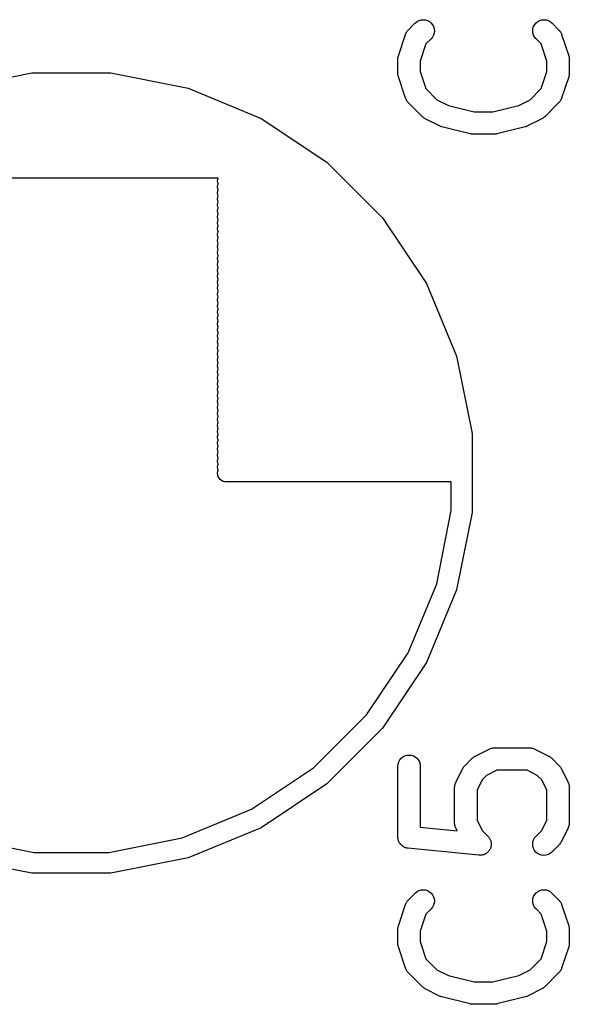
# Model space of a CAD drawing. Extents: x 0.02 to 3.89, y 0.07 to 3.88.
# Tile 87 of 172: x 2.34 to 2.48, y 3.37 to 3.63. Entities that reach past the tile are written whole.
import ezdxf

# ---------------------------------------------------------------- set-up
doc = ezdxf.new("R2010")
doc.units = 0
doc.header["$MEASUREMENT"] = 0
doc.layers.add('BLACK', color=7, linetype='CONTINUOUS')

msp = doc.modelspace()

# ---------------------------------------------------------------- linework, layer by layer
at = {"layer": 'BLACK', "linetype": 'CONTINUOUS'}
for p, q in [((2.44013, 3.62556), (2.44058, 3.62591)), ((2.44058, 3.62591), (2.44109, 3.62618)), ((2.44109, 3.62618), (2.44165, 3.62634)), ((2.44165, 3.62634), (2.44222, 3.62639)), ((2.44222, 3.62639), (2.44279, 3.62633)), ((2.44279, 3.62633), (2.44334, 3.62616)), ((2.44334, 3.62616), (2.44385, 3.62588)), ((2.44385, 3.62588), (2.44429, 3.62551)), ((2.47199, 3.62554), (2.47244, 3.6259)), ((2.47244, 3.6259), (2.47295, 3.62617)), ((2.47295, 3.62617), (2.4735, 3.62634)), ((2.4735, 3.62634), (2.47407, 3.62639)), ((2.47407, 3.62639), (2.47464, 3.62633)), ((2.47464, 3.62633), (2.4752, 3.62616)), ((2.4752, 3.62616), (2.4757, 3.62589)), ((2.4757, 3.62589), (2.47615, 3.62553)), ((2.43777, 3.62306), (2.43782, 3.62313)), ((2.43782, 3.62313), (2.43786, 3.62321)), ((2.43786, 3.62321), (2.43799, 3.62336)), ((2.43799, 3.62336), (2.43811, 3.62353)), ((2.43811, 3.62353), (2.43817, 3.62358)), ((2.43817, 3.62358), (2.43823, 3.62365)), ((2.43823, 3.62365), (2.4401, 3.62553)), ((2.4401, 3.62553), (2.44013, 3.62556)), ((2.44429, 3.62551), (2.44465, 3.62506)), ((2.44465, 3.62506), (2.44492, 3.62455)), ((2.44492, 3.62455), (2.44509, 3.624)), ((2.44514, 3.62343), (2.44508, 3.62285)), ((2.44509, 3.624), (2.44514, 3.62343)), ((2.47111, 3.62347), (2.47117, 3.62404)), ((2.47116, 3.6229), (2.47111, 3.62347)), ((2.47117, 3.62404), (2.47134, 3.62459)), ((2.47134, 3.62459), (2.47162, 3.6251)), ((2.47162, 3.6251), (2.47199, 3.62554)), ((2.47615, 3.62553), (2.47802, 3.62365)), ((2.47802, 3.62365), (2.47805, 3.62362)), ((2.47805, 3.62362), (2.47811, 3.62355)), ((2.47811, 3.62355), (2.47817, 3.62349)), ((2.47817, 3.62349), (2.47829, 3.62333)), ((2.47829, 3.62333), (2.47841, 3.62317)), ((2.47841, 3.62317), (2.47845, 3.62309)), ((2.43564, 3.61687), (2.43751, 3.6225)), ((2.43751, 3.6225), (2.43753, 3.62254)), ((2.43753, 3.62254), (2.43756, 3.62262)), ((2.43756, 3.62262), (2.43759, 3.6227)), ((2.43759, 3.6227), (2.43768, 3.62288)), ((2.43768, 3.62288), (2.43777, 3.62306)), ((2.44428, 3.62135), (2.4429, 3.61997)), ((2.44464, 3.6218), (2.44428, 3.62135)), ((2.44492, 3.6223), (2.44464, 3.6218)), ((2.44508, 3.62285), (2.44492, 3.6223)), ((2.47132, 3.62234), (2.47116, 3.6229)), ((2.47158, 3.62183), (2.47132, 3.62234)), ((2.47194, 3.62138), (2.47158, 3.62183)), ((2.47197, 3.62135), (2.47194, 3.62138)), ((2.47335, 3.61997), (2.47197, 3.62135)), ((2.47845, 3.62309), (2.4785, 3.62302)), ((2.4785, 3.62302), (2.47858, 3.62284)), ((2.47858, 3.62284), (2.47868, 3.62266)), ((2.47868, 3.62266), (2.4787, 3.62258)), ((2.4787, 3.62258), (2.47874, 3.6225)), ((2.47874, 3.6225), (2.48061, 3.61687)), ((2.4429, 3.61997), (2.44139, 3.61546)), ((2.47486, 3.61546), (2.47335, 3.61997)), ((2.43549, 3.61598), (2.43551, 3.61615)), ((2.43549, 3.61594), (2.43549, 3.61598)), ((2.43549, 3.61219), (2.43549, 3.61594)), ((2.43551, 3.61631), (2.43554, 3.61643)), ((2.43551, 3.61615), (2.43551, 3.61631)), ((2.43554, 3.61643), (2.43555, 3.61655)), ((2.43555, 3.61655), (2.4356, 3.61671)), ((2.4356, 3.61671), (2.43564, 3.61687)), ((2.44139, 3.61546), (2.44139, 3.61267)), ((2.47486, 3.61267), (2.47486, 3.61546)), ((2.48061, 3.61687), (2.48062, 3.61683)), ((2.48062, 3.61683), (2.48066, 3.61667)), ((2.48066, 3.61667), (2.48071, 3.61651)), ((2.48071, 3.61651), (2.48072, 3.61639)), ((2.48072, 3.61639), (2.48074, 3.61627)), ((2.48074, 3.61627), (2.48075, 3.6161)), ((2.48075, 3.6161), (2.48076, 3.61594)), ((2.48076, 3.61594), (2.48076, 3.61219)), ((2.31843, 3.60827), (2.33887, 3.61233)), ((2.33887, 3.61233), (2.35971, 3.61233)), ((2.35971, 3.61233), (2.38015, 3.60827)), ((2.4355, 3.61202), (2.43549, 3.61219)), ((2.43551, 3.61186), (2.4355, 3.61202)), ((2.43553, 3.61174), (2.43551, 3.61186)), ((2.43554, 3.61162), (2.43553, 3.61174)), ((2.43559, 3.61146), (2.43554, 3.61162)), ((2.43563, 3.6113), (2.43559, 3.61146)), ((2.43564, 3.61126), (2.43563, 3.6113)), ((2.43751, 3.60563), (2.43564, 3.61126)), ((2.44139, 3.61267), (2.4429, 3.60816)), ((2.47335, 3.60816), (2.47486, 3.61267)), ((2.48061, 3.61126), (2.47874, 3.60563)), ((2.48065, 3.61142), (2.48061, 3.61126)), ((2.4807, 3.61158), (2.48065, 3.61142)), ((2.48071, 3.6117), (2.4807, 3.61158)), ((2.48074, 3.61182), (2.48071, 3.6117)), ((2.48076, 3.61215), (2.48074, 3.61198)), ((2.48074, 3.61198), (2.48074, 3.61182)), ((2.48076, 3.61219), (2.48076, 3.61215)), ((2.38015, 3.60827), (2.3994, 3.60029)), ((2.4429, 3.60816), (2.44581, 3.60524)), ((2.47044, 3.60524), (2.47335, 3.60816)), ((2.43755, 3.60555), (2.43751, 3.60563)), ((2.43757, 3.60547), (2.43755, 3.60555)), ((2.43767, 3.60529), (2.43757, 3.60547)), ((2.43775, 3.60511), (2.43767, 3.60529)), ((2.4378, 3.60503), (2.43775, 3.60511)), ((2.43784, 3.60496), (2.4378, 3.60503)), ((2.43796, 3.6048), (2.43784, 3.60496)), ((2.44581, 3.60524), (2.44884, 3.60373)), ((2.46741, 3.60373), (2.47044, 3.60524)), ((2.47839, 3.60492), (2.47826, 3.60477)), ((2.47843, 3.605), (2.47839, 3.60492)), ((2.47848, 3.60507), (2.47843, 3.605)), ((2.47857, 3.60525), (2.47848, 3.60507)), ((2.47866, 3.60543), (2.47857, 3.60525)), ((2.47869, 3.60551), (2.47866, 3.60543)), ((2.47872, 3.60559), (2.47869, 3.60551)), ((2.47874, 3.60563), (2.47872, 3.60559)), ((2.43808, 3.60463), (2.43796, 3.6048)), ((2.43814, 3.60457), (2.43808, 3.60463)), ((2.4382, 3.60451), (2.43814, 3.60457)), ((2.43823, 3.60448), (2.4382, 3.60451)), ((2.44198, 3.60073), (2.43823, 3.60448)), ((2.44884, 3.60373), (2.45568, 3.60202)), ((2.46057, 3.60202), (2.46741, 3.60373)), ((2.47802, 3.60448), (2.47427, 3.60073)), ((2.47808, 3.60454), (2.47802, 3.60448)), ((2.47814, 3.6046), (2.47808, 3.60454)), ((2.47826, 3.60477), (2.47814, 3.6046)), ((2.3994, 3.60029), (2.41673, 3.58872)), ((2.4421, 3.60062), (2.44198, 3.60073)), ((2.44222, 3.60051), (2.4421, 3.60062)), ((2.44233, 3.60044), (2.44222, 3.60051)), ((2.44242, 3.60036), (2.44233, 3.60044)), ((2.44257, 3.60028), (2.44242, 3.60036)), ((2.44271, 3.60019), (2.44257, 3.60028)), ((2.44274, 3.60017), (2.44271, 3.60019)), ((2.44649, 3.5983), (2.44274, 3.60017)), ((2.45568, 3.60202), (2.46057, 3.60202)), ((2.47351, 3.60017), (2.46976, 3.5983)), ((2.47365, 3.60026), (2.47351, 3.60017)), ((2.47379, 3.60034), (2.47365, 3.60026)), ((2.47389, 3.60042), (2.47379, 3.60034)), ((2.47399, 3.60048), (2.47389, 3.60042)), ((2.47411, 3.6006), (2.47399, 3.60048)), ((2.47424, 3.6007), (2.47411, 3.6006)), ((2.47427, 3.60073), (2.47424, 3.6007)), ((2.44651, 3.5983), (2.44649, 3.5983)), ((2.44652, 3.59829), (2.44651, 3.5983)), ((2.44677, 3.59819), (2.44652, 3.59829)), ((2.44703, 3.59809), (2.44677, 3.59819)), ((2.44705, 3.59809), (2.44703, 3.59809)), ((2.44706, 3.59809), (2.44705, 3.59809)), ((2.4471, 3.59808), (2.44706, 3.59809)), ((2.4546, 3.5962), (2.4471, 3.59808)), ((2.46915, 3.59808), (2.46165, 3.5962)), ((2.46917, 3.59808), (2.46915, 3.59808)), ((2.46918, 3.59808), (2.46917, 3.59808)), ((2.46943, 3.59818), (2.46918, 3.59808)), ((2.4697, 3.59827), (2.46943, 3.59818)), ((2.46971, 3.59828), (2.4697, 3.59827)), ((2.46972, 3.59828), (2.46971, 3.59828)), ((2.46976, 3.5983), (2.46972, 3.59828)), ((2.45465, 3.59619), (2.4546, 3.5962)), ((2.4547, 3.59618), (2.45465, 3.59619)), ((2.45493, 3.59615), (2.4547, 3.59618)), ((2.45517, 3.59612), (2.45493, 3.59615)), ((2.45522, 3.59612), (2.45517, 3.59612)), ((2.45527, 3.59611), (2.45522, 3.59612)), ((2.45531, 3.59611), (2.45527, 3.59611)), ((2.46094, 3.59611), (2.45531, 3.59611)), ((2.46099, 3.59612), (2.46094, 3.59611)), ((2.46104, 3.59612), (2.46099, 3.59612)), ((2.46128, 3.59615), (2.46104, 3.59612)), ((2.46151, 3.59617), (2.46128, 3.59615)), ((2.46156, 3.59619), (2.46151, 3.59617)), ((2.46161, 3.59619), (2.46156, 3.59619)), ((2.46165, 3.5962), (2.46161, 3.59619)), ((2.41673, 3.58872), (2.43146, 3.57398)), ((2.38801, 3.58454), (2.31058, 3.58454)), ((2.38786, 3.58375), (2.38791, 3.58422)), ((2.38791, 3.58422), (2.38801, 3.58454)), ((2.38791, 3.58329), (2.38786, 3.58375)), ((2.38786, 3.58218), (2.38791, 3.58264)), ((2.38791, 3.58171), (2.38786, 3.58218)), ((2.38801, 3.58296), (2.38791, 3.58329)), ((2.38791, 3.58264), (2.38801, 3.58296)), ((2.38801, 3.58139), (2.38791, 3.58171)), ((2.38786, 3.5806), (2.38791, 3.58107)), ((2.38791, 3.58014), (2.38786, 3.5806)), ((2.38786, 3.57903), (2.38791, 3.57949)), ((2.38791, 3.57856), (2.38786, 3.57903)), ((2.38791, 3.58107), (2.38801, 3.58139)), ((2.38801, 3.57981), (2.38791, 3.58014)), ((2.38791, 3.57949), (2.38801, 3.57981)), ((2.38786, 3.57745), (2.38791, 3.57792)), ((2.38791, 3.57699), (2.38786, 3.57745)), ((2.38786, 3.57588), (2.38791, 3.57634)), ((2.38801, 3.57824), (2.38791, 3.57856)), ((2.38791, 3.57792), (2.38801, 3.57824)), ((2.38801, 3.57667), (2.38791, 3.57699)), ((2.38791, 3.57634), (2.38801, 3.57667)), ((2.38791, 3.57541), (2.38786, 3.57588)), ((2.38786, 3.5743), (2.38791, 3.57477)), ((2.38791, 3.57384), (2.38786, 3.5743)), ((2.38801, 3.57509), (2.38791, 3.57541)), ((2.38791, 3.57477), (2.38801, 3.57509)), ((2.38801, 3.57352), (2.38791, 3.57384)), ((2.43146, 3.57398), (2.44304, 3.55666)), ((2.38786, 3.57273), (2.38791, 3.57319)), ((2.38791, 3.57227), (2.38786, 3.57273)), ((2.38786, 3.57115), (2.38791, 3.57162)), ((2.38791, 3.57069), (2.38786, 3.57115)), ((2.38791, 3.57319), (2.38801, 3.57352)), ((2.38801, 3.57194), (2.38791, 3.57227)), ((2.38791, 3.57162), (2.38801, 3.57194)), ((2.38786, 3.56958), (2.38791, 3.57004)), ((2.38791, 3.56912), (2.38786, 3.56958)), ((2.38786, 3.568), (2.38791, 3.56847)), ((2.38801, 3.57037), (2.38791, 3.57069)), ((2.38791, 3.57004), (2.38801, 3.57037)), ((2.38801, 3.56879), (2.38791, 3.56912)), ((2.38791, 3.56847), (2.38801, 3.56879)), ((2.38791, 3.56754), (2.38786, 3.568)), ((2.38786, 3.56643), (2.38791, 3.56689)), ((2.38791, 3.56597), (2.38786, 3.56643)), ((2.38801, 3.56722), (2.38791, 3.56754)), ((2.38791, 3.56689), (2.38801, 3.56722)), ((2.38801, 3.56564), (2.38791, 3.56597)), ((2.38786, 3.56485), (2.38791, 3.56532)), ((2.38791, 3.56439), (2.38786, 3.56485)), ((2.38786, 3.56328), (2.38791, 3.56374)), ((2.38791, 3.56282), (2.38786, 3.56328)), ((2.38791, 3.56532), (2.38801, 3.56564)), ((2.38801, 3.56407), (2.38791, 3.56439)), ((2.38791, 3.56374), (2.38801, 3.56407)), ((2.38786, 3.5617), (2.38791, 3.56217)), ((2.38791, 3.56124), (2.38786, 3.5617)), ((2.38801, 3.56249), (2.38791, 3.56282)), ((2.38791, 3.56217), (2.38801, 3.56249)), ((2.38801, 3.56092), (2.38791, 3.56124)), ((2.38791, 3.56059), (2.38801, 3.56092)), ((2.38786, 3.56013), (2.38791, 3.56059)), ((2.38791, 3.55967), (2.38786, 3.56013)), ((2.38786, 3.55856), (2.38791, 3.55902)), ((2.38791, 3.55809), (2.38786, 3.55856)), ((2.38801, 3.55934), (2.38791, 3.55967)), ((2.38791, 3.55902), (2.38801, 3.55934)), ((2.38801, 3.55777), (2.38791, 3.55809)), ((2.38786, 3.55698), (2.38791, 3.55744)), ((2.38791, 3.55652), (2.38786, 3.55698)), ((2.38786, 3.55541), (2.38791, 3.55587)), ((2.38791, 3.55744), (2.38801, 3.55777)), ((2.38801, 3.55619), (2.38791, 3.55652)), ((2.38791, 3.55587), (2.38801, 3.55619)), ((2.44304, 3.55666), (2.45101, 3.5374)), ((2.38791, 3.55494), (2.38786, 3.55541)), ((2.38786, 3.55383), (2.38791, 3.55429)), ((2.38791, 3.55337), (2.38786, 3.55383)), ((2.38801, 3.55462), (2.38791, 3.55494)), ((2.38791, 3.55429), (2.38801, 3.55462)), ((2.38801, 3.55304), (2.38791, 3.55337)), ((2.38791, 3.55272), (2.38801, 3.55304)), ((2.38786, 3.55226), (2.38791, 3.55272)), ((2.38791, 3.55179), (2.38786, 3.55226)), ((2.38786, 3.55068), (2.38791, 3.55114)), ((2.38791, 3.55022), (2.38786, 3.55068)), ((2.38801, 3.55147), (2.38791, 3.55179)), ((2.38791, 3.55114), (2.38801, 3.55147)), ((2.38801, 3.54989), (2.38791, 3.55022)), ((2.38786, 3.54911), (2.38791, 3.54957)), ((2.38791, 3.54864), (2.38786, 3.54911)), ((2.38786, 3.54753), (2.38791, 3.54799)), ((2.38791, 3.54957), (2.38801, 3.54989)), ((2.38801, 3.54832), (2.38791, 3.54864)), ((2.38791, 3.54799), (2.38801, 3.54832)), ((2.38791, 3.54707), (2.38786, 3.54753)), ((2.38786, 3.54596), (2.38791, 3.54642)), ((2.38791, 3.54549), (2.38786, 3.54596)), ((2.38801, 3.54674), (2.38791, 3.54707)), ((2.38791, 3.54642), (2.38801, 3.54674)), ((2.38801, 3.54517), (2.38791, 3.54549)), ((2.38791, 3.54484), (2.38801, 3.54517)), ((2.38786, 3.54438), (2.38791, 3.54484)), ((2.38791, 3.54392), (2.38786, 3.54438)), ((2.38786, 3.54281), (2.38791, 3.54327)), ((2.38791, 3.54234), (2.38786, 3.54281)), ((2.38801, 3.54359), (2.38791, 3.54392)), ((2.38791, 3.54327), (2.38801, 3.54359)), ((2.38786, 3.54123), (2.38791, 3.5417)), ((2.38791, 3.54077), (2.38786, 3.54123)), ((2.38786, 3.53966), (2.38791, 3.54012)), ((2.38801, 3.54202), (2.38791, 3.54234)), ((2.38791, 3.5417), (2.38801, 3.54202)), ((2.38801, 3.54044), (2.38791, 3.54077)), ((2.38791, 3.54012), (2.38801, 3.54044)), ((2.38791, 3.53919), (2.38786, 3.53966)), ((2.38786, 3.53808), (2.38791, 3.53855)), ((2.38791, 3.53762), (2.38786, 3.53808)), ((2.38801, 3.53887), (2.38791, 3.53919)), ((2.38791, 3.53855), (2.38801, 3.53887)), ((2.38801, 3.5373), (2.38791, 3.53762)), ((2.38791, 3.53697), (2.38801, 3.5373)), ((2.45101, 3.5374), (2.45508, 3.51697)), ((2.38786, 3.53651), (2.38791, 3.53697)), ((2.38791, 3.53604), (2.38786, 3.53651)), ((2.38786, 3.53493), (2.38791, 3.5354)), ((2.38791, 3.53447), (2.38786, 3.53493)), ((2.38801, 3.53572), (2.38791, 3.53604)), ((2.38791, 3.5354), (2.38801, 3.53572)), ((2.38786, 3.53332), (2.38791, 3.53378)), ((2.38791, 3.53286), (2.38786, 3.53332)), ((2.38786, 3.53174), (2.38791, 3.53221)), ((2.38801, 3.53413), (2.38791, 3.53447)), ((2.38791, 3.53378), (2.38801, 3.53413)), ((2.38801, 3.53253), (2.38791, 3.53286)), ((2.38791, 3.53221), (2.38801, 3.53253)), ((2.38791, 3.53128), (2.38786, 3.53174)), ((2.38786, 3.53017), (2.38791, 3.53063)), ((2.38791, 3.52971), (2.38786, 3.53017)), ((2.38801, 3.53096), (2.38791, 3.53128)), ((2.38791, 3.53063), (2.38801, 3.53096)), ((2.38801, 3.52938), (2.38791, 3.52971)), ((2.38786, 3.52859), (2.38791, 3.52906)), ((2.38791, 3.52813), (2.38786, 3.52859)), ((2.38786, 3.52702), (2.38791, 3.52748)), ((2.38791, 3.52656), (2.38786, 3.52702)), ((2.38791, 3.52906), (2.38801, 3.52938)), ((2.38801, 3.52781), (2.38791, 3.52813)), ((2.38791, 3.52748), (2.38801, 3.52781)), ((2.38786, 3.52544), (2.38791, 3.52591)), ((2.38791, 3.52498), (2.38786, 3.52544)), ((2.38786, 3.52387), (2.38791, 3.52433)), ((2.38801, 3.52623), (2.38791, 3.52656)), ((2.38791, 3.52591), (2.38801, 3.52623)), ((2.38801, 3.52466), (2.38791, 3.52498)), ((2.38791, 3.52433), (2.38801, 3.52466)), ((2.38791, 3.52341), (2.38786, 3.52387)), ((2.38786, 3.5223), (2.38791, 3.52276)), ((2.38791, 3.52183), (2.38786, 3.5223)), ((2.38801, 3.52308), (2.38791, 3.52341)), ((2.38791, 3.52276), (2.38801, 3.52308)), ((2.38801, 3.52151), (2.38791, 3.52183)), ((2.38786, 3.52072), (2.38791, 3.52118)), ((2.38791, 3.52026), (2.38786, 3.52072)), ((2.38786, 3.51915), (2.38791, 3.51961)), ((2.38791, 3.51868), (2.38786, 3.51915)), ((2.38791, 3.52118), (2.38801, 3.52151)), ((2.38801, 3.51993), (2.38791, 3.52026)), ((2.38791, 3.51961), (2.38801, 3.51993)), ((2.38786, 3.51757), (2.38791, 3.51803)), ((2.38791, 3.51711), (2.38786, 3.51757)), ((2.38786, 3.516), (2.38791, 3.51646)), ((2.38801, 3.51836), (2.38791, 3.51868)), ((2.38791, 3.51803), (2.38801, 3.51836)), ((2.38801, 3.51678), (2.38791, 3.51711)), ((2.38791, 3.51646), (2.38801, 3.51678)), ((2.45508, 3.51697), (2.45508, 3.49613)), ((2.38791, 3.51553), (2.38786, 3.516)), ((2.38786, 3.51442), (2.38791, 3.51488)), ((2.38791, 3.51396), (2.38786, 3.51442)), ((2.38801, 3.51521), (2.38791, 3.51553)), ((2.38791, 3.51488), (2.38801, 3.51521)), ((2.38801, 3.51363), (2.38791, 3.51396)), ((2.38786, 3.51285), (2.38791, 3.51331)), ((2.38791, 3.51238), (2.38786, 3.51285)), ((2.38786, 3.51127), (2.38791, 3.51173)), ((2.38791, 3.51081), (2.38786, 3.51127)), ((2.38791, 3.51331), (2.38801, 3.51363)), ((2.38801, 3.51206), (2.38791, 3.51238)), ((2.38791, 3.51173), (2.38801, 3.51206)), ((2.38786, 3.5097), (2.38791, 3.51016)), ((2.38791, 3.50923), (2.38786, 3.5097)), ((2.38786, 3.50812), (2.38791, 3.50859)), ((2.38801, 3.51048), (2.38791, 3.51081)), ((2.38791, 3.51016), (2.38801, 3.51048)), ((2.38801, 3.50891), (2.38791, 3.50923)), ((2.38791, 3.50859), (2.38801, 3.50891)), ((2.38791, 3.50766), (2.38786, 3.50812)), ((2.38786, 3.50655), (2.38791, 3.50701)), ((2.38791, 3.50608), (2.38786, 3.50655)), ((2.38801, 3.50733), (2.38791, 3.50766)), ((2.38791, 3.50701), (2.38801, 3.50733)), ((2.38804, 3.50564), (2.38791, 3.50608)), ((2.38826, 3.50523), (2.38804, 3.50564)), ((2.38856, 3.50487), (2.38826, 3.50523)), ((2.38892, 3.50457), (2.38856, 3.50487)), ((2.38933, 3.50435), (2.38892, 3.50457)), ((2.38977, 3.50422), (2.38933, 3.50435)), ((2.39012, 3.50419), (2.38977, 3.50422)), ((2.44959, 3.50419), (2.39012, 3.50419)), ((2.44959, 3.49667), (2.44959, 3.50419)), ((2.44574, 3.47729), (2.44959, 3.49667)), ((2.45508, 3.49613), (2.45101, 3.47569)), ((2.43818, 3.45904), (2.44574, 3.47729)), ((2.45101, 3.47569), (2.44304, 3.45644)), ((2.4272, 3.44261), (2.43818, 3.45904)), ((2.44304, 3.45644), (2.43146, 3.43911)), ((2.41323, 3.42864), (2.4272, 3.44261)), ((2.43146, 3.43911), (2.41673, 3.42438)), ((2.45587, 3.4317), (2.45962, 3.43357)), ((2.45962, 3.43357), (2.45965, 3.43359)), ((2.45965, 3.43359), (2.45974, 3.43362)), ((2.45974, 3.43362), (2.45981, 3.43366)), ((2.45981, 3.43366), (2.46001, 3.43372)), ((2.46001, 3.43372), (2.46019, 3.43379)), ((2.46019, 3.43379), (2.46028, 3.4338)), ((2.46028, 3.4338), (2.46036, 3.43383)), ((2.46036, 3.43383), (2.46056, 3.43385)), ((2.46056, 3.43385), (2.46076, 3.43388)), ((2.46076, 3.43388), (2.46085, 3.43388)), ((2.46085, 3.43388), (2.46094, 3.43389)), ((2.46094, 3.43389), (2.47031, 3.43389)), ((2.47031, 3.43389), (2.47035, 3.43389)), ((2.47035, 3.43389), (2.47044, 3.43388)), ((2.47044, 3.43388), (2.47053, 3.43388)), ((2.47053, 3.43388), (2.47072, 3.43384)), ((2.47072, 3.43384), (2.47093, 3.43382)), ((2.47093, 3.43382), (2.47101, 3.4338)), ((2.47101, 3.4338), (2.47109, 3.43378)), ((2.47109, 3.43378), (2.47128, 3.43371)), ((2.47128, 3.43371), (2.47147, 3.43365)), ((2.47147, 3.43365), (2.47155, 3.43361)), ((2.47155, 3.43361), (2.47163, 3.43357)), ((2.47163, 3.43357), (2.47538, 3.4317)), ((2.43573, 3.43022), (2.436, 3.43073)), ((2.436, 3.43073), (2.43637, 3.43117)), ((2.43637, 3.43117), (2.43682, 3.43153)), ((2.43682, 3.43153), (2.43733, 3.4318)), ((2.43733, 3.4318), (2.43789, 3.43196)), ((2.43789, 3.43196), (2.43846, 3.43201)), ((2.43846, 3.43201), (2.43903, 3.43195)), ((2.43903, 3.43195), (2.43958, 3.43178)), ((2.43958, 3.43178), (2.44009, 3.43151)), ((2.44009, 3.43151), (2.44054, 3.43114)), ((2.44054, 3.43114), (2.4409, 3.43069)), ((2.4409, 3.43069), (2.44117, 3.43018)), ((2.45323, 3.42927), (2.4551, 3.43115)), ((2.4551, 3.43115), (2.45513, 3.43118)), ((2.45513, 3.43118), (2.45526, 3.43128)), ((2.45526, 3.43128), (2.45538, 3.43139)), ((2.45538, 3.43139), (2.45548, 3.43146)), ((2.45548, 3.43146), (2.45558, 3.43154)), ((2.45558, 3.43154), (2.45573, 3.43161)), ((2.45573, 3.43161), (2.45587, 3.4317)), ((2.47538, 3.4317), (2.47542, 3.43168)), ((2.47542, 3.43168), (2.47556, 3.43159)), ((2.47556, 3.43159), (2.4757, 3.43151)), ((2.4757, 3.43151), (2.4758, 3.43143)), ((2.4758, 3.43143), (2.4759, 3.43137)), ((2.4759, 3.43137), (2.47602, 3.43125)), ((2.47602, 3.43125), (2.47615, 3.43115)), ((2.47615, 3.43115), (2.47802, 3.42927)), ((2.3968, 3.41766), (2.41323, 3.42864)), ((2.43549, 3.4291), (2.43555, 3.42967)), ((2.43549, 3.42906), (2.43549, 3.4291)), ((2.43549, 3.41031), (2.43549, 3.42906)), ((2.43555, 3.42967), (2.43573, 3.43022)), ((2.44117, 3.43018), (2.44134, 3.42963)), ((2.44134, 3.42963), (2.44139, 3.42906)), ((2.44139, 3.42906), (2.44139, 3.41298)), ((2.4508, 3.42476), (2.45267, 3.4285)), ((2.45267, 3.4285), (2.45269, 3.42854)), ((2.45269, 3.42854), (2.45278, 3.42868)), ((2.45278, 3.42868), (2.45286, 3.42883)), ((2.45286, 3.42883), (2.45294, 3.42892)), ((2.45294, 3.42892), (2.453, 3.42902)), ((2.453, 3.42902), (2.45312, 3.42914)), ((2.45312, 3.42914), (2.45323, 3.42927)), ((2.46163, 3.42798), (2.45894, 3.42663)), ((2.46961, 3.42798), (2.46163, 3.42798)), ((2.47231, 3.42663), (2.46961, 3.42798)), ((2.47802, 3.42927), (2.47805, 3.42924)), ((2.47805, 3.42924), (2.47816, 3.42911)), ((2.47816, 3.42911), (2.47827, 3.42899)), ((2.47827, 3.42899), (2.47834, 3.42889)), ((2.47834, 3.42889), (2.47841, 3.42879)), ((2.47841, 3.42879), (2.47849, 3.42865)), ((2.47849, 3.42865), (2.47858, 3.4285)), ((2.47858, 3.4285), (2.48045, 3.42476)), ((2.45774, 3.42544), (2.45639, 3.42274)), ((2.45894, 3.42663), (2.45774, 3.42544)), ((2.47351, 3.42544), (2.47231, 3.42663)), ((2.47486, 3.42274), (2.47351, 3.42544)), ((2.41673, 3.42438), (2.3994, 3.4128)), ((2.45049, 3.42365), (2.45053, 3.42385)), ((2.4505, 3.42356), (2.45049, 3.42365)), ((2.45049, 3.42348), (2.4505, 3.42356)), ((2.45049, 3.42343), (2.45049, 3.42348)), ((2.45049, 3.41406), (2.45049, 3.42343)), ((2.45053, 3.42385), (2.45055, 3.42405)), ((2.45055, 3.42405), (2.45058, 3.42413)), ((2.45058, 3.42413), (2.45059, 3.42422)), ((2.45059, 3.42422), (2.45066, 3.42441)), ((2.45066, 3.42441), (2.45072, 3.4246)), ((2.45072, 3.4246), (2.45077, 3.42467)), ((2.45077, 3.42467), (2.4508, 3.42476)), ((2.45639, 3.42274), (2.45639, 3.41476)), ((2.47486, 3.41476), (2.47486, 3.42274)), ((2.48045, 3.42476), (2.48047, 3.42472)), ((2.48047, 3.42472), (2.4805, 3.42464)), ((2.4805, 3.42464), (2.48054, 3.42456)), ((2.48054, 3.42456), (2.4806, 3.42437)), ((2.4806, 3.42437), (2.48067, 3.42418)), ((2.48067, 3.42418), (2.48068, 3.42409)), ((2.48068, 3.42409), (2.48071, 3.42401)), ((2.48071, 3.42401), (2.48073, 3.42381)), ((2.48073, 3.42381), (2.48076, 3.42361)), ((2.48076, 3.42361), (2.48075, 3.42352)), ((2.48075, 3.42352), (2.48076, 3.42343)), ((2.48076, 3.42343), (2.48076, 3.41406)), ((2.37855, 3.4101), (2.3968, 3.41766)), ((2.3994, 3.4128), (2.38015, 3.40483)), ((2.44139, 3.41298), (2.45116, 3.41201)), ((2.45049, 3.41397), (2.45049, 3.41406)), ((2.45049, 3.41389), (2.45049, 3.41397)), ((2.45052, 3.41369), (2.45049, 3.41389)), ((2.45054, 3.41349), (2.45052, 3.41369)), ((2.45057, 3.4134), (2.45054, 3.41349)), ((2.45058, 3.41332), (2.45057, 3.4134)), ((2.45065, 3.41313), (2.45058, 3.41332)), ((2.45071, 3.41294), (2.45065, 3.41313)), ((2.45075, 3.41286), (2.45071, 3.41294)), ((2.45078, 3.41278), (2.45075, 3.41286)), ((2.4508, 3.41274), (2.45078, 3.41278)), ((2.45116, 3.41201), (2.4508, 3.41274)), ((2.45639, 3.41476), (2.45774, 3.41206)), ((2.47351, 3.41206), (2.47486, 3.41476)), ((2.48045, 3.41274), (2.47858, 3.40899)), ((2.48048, 3.41282), (2.48045, 3.41274)), ((2.48052, 3.4129), (2.48048, 3.41282)), ((2.48059, 3.41309), (2.48052, 3.4129)), ((2.48066, 3.41328), (2.48059, 3.41309)), ((2.48067, 3.41336), (2.48066, 3.41328)), ((2.4807, 3.41345), (2.48067, 3.41336)), ((2.48072, 3.41365), (2.4807, 3.41345)), ((2.48076, 3.41385), (2.48072, 3.41365)), ((2.48076, 3.41402), (2.48075, 3.41393)), ((2.48075, 3.41393), (2.48076, 3.41385)), ((2.48076, 3.41406), (2.48076, 3.41402)), ((2.32003, 3.4101), (2.33941, 3.40625)), ((2.35917, 3.40625), (2.37855, 3.4101)), ((2.4355, 3.41018), (2.43549, 3.41031)), ((2.4355, 3.41005), (2.4355, 3.41018)), ((2.43553, 3.40989), (2.4355, 3.41005)), ((2.43554, 3.40974), (2.43553, 3.40989)), ((2.43558, 3.40961), (2.43554, 3.40974)), ((2.45774, 3.41206), (2.45928, 3.41052)), ((2.45928, 3.41052), (2.4593, 3.4105)), ((2.4593, 3.4105), (2.45939, 3.41038)), ((2.45939, 3.41038), (2.45949, 3.41028)), ((2.45949, 3.41028), (2.45957, 3.41016)), ((2.45957, 3.41016), (2.45966, 3.41004)), ((2.45966, 3.41004), (2.45973, 3.40992)), ((2.45973, 3.40992), (2.45981, 3.4098)), ((2.45981, 3.4098), (2.45986, 3.40966)), ((2.47133, 3.40957), (2.47161, 3.41008)), ((2.47161, 3.41008), (2.47197, 3.41052)), ((2.47197, 3.41052), (2.47351, 3.41206)), ((2.43561, 3.40948), (2.43558, 3.40961)), ((2.43566, 3.40934), (2.43561, 3.40948)), ((2.43571, 3.40919), (2.43566, 3.40934)), ((2.43577, 3.40907), (2.43571, 3.40919)), ((2.43582, 3.40895), (2.43577, 3.40907)), ((2.43591, 3.40882), (2.43582, 3.40895)), ((2.43598, 3.40868), (2.43591, 3.40882)), ((2.43606, 3.40858), (2.43598, 3.40868)), ((2.43614, 3.40847), (2.43606, 3.40858)), ((2.43625, 3.40835), (2.43614, 3.40847)), ((2.43634, 3.40823), (2.43625, 3.40835)), ((2.43645, 3.40815), (2.43634, 3.40823)), ((2.43654, 3.40805), (2.43645, 3.40815)), ((2.43667, 3.40796), (2.43654, 3.40805)), ((2.43679, 3.40786), (2.43667, 3.40796)), ((2.4369, 3.4078), (2.43679, 3.40786)), ((2.43701, 3.40773), (2.4369, 3.4078)), ((2.43716, 3.40766), (2.43701, 3.40773)), ((2.4373, 3.40759), (2.43716, 3.40766)), ((2.43742, 3.40755), (2.4373, 3.40759)), ((2.43754, 3.4075), (2.43742, 3.40755)), ((2.4377, 3.40747), (2.43754, 3.4075)), ((2.43785, 3.40742), (2.4377, 3.40747)), ((2.43798, 3.40741), (2.43785, 3.40742)), ((2.43811, 3.40738), (2.43798, 3.40741)), ((2.43815, 3.40737), (2.43811, 3.40738)), ((2.45689, 3.4055), (2.43815, 3.40737)), ((2.45984, 3.40716), (2.45978, 3.40703)), ((2.45991, 3.40728), (2.45984, 3.40716)), ((2.45986, 3.40966), (2.45993, 3.40953)), ((2.45995, 3.40742), (2.45991, 3.40728)), ((2.45993, 3.40953), (2.45997, 3.4094)), ((2.46001, 3.40756), (2.45995, 3.40742)), ((2.45997, 3.4094), (2.46002, 3.40926)), ((2.46004, 3.4077), (2.46001, 3.40756)), ((2.46002, 3.40926), (2.46005, 3.40912)), ((2.46008, 3.40783), (2.46004, 3.4077)), ((2.46005, 3.40912), (2.46009, 3.40898)), ((2.46009, 3.40798), (2.46008, 3.40783)), ((2.46009, 3.40898), (2.4601, 3.40884)), ((2.46012, 3.40812), (2.46009, 3.40798)), ((2.4601, 3.40884), (2.46013, 3.4087)), ((2.46013, 3.40826), (2.46012, 3.40812)), ((2.46013, 3.4087), (2.46013, 3.40855)), ((2.46013, 3.40855), (2.46014, 3.40841)), ((2.46014, 3.40841), (2.46013, 3.40826)), ((2.47111, 3.40845), (2.47117, 3.40902)), ((2.47116, 3.40787), (2.47111, 3.40845)), ((2.47133, 3.40732), (2.47116, 3.40787)), ((2.47117, 3.40902), (2.47133, 3.40957)), ((2.4716, 3.40681), (2.47133, 3.40732)), ((2.47802, 3.40822), (2.47615, 3.40635)), ((2.47813, 3.40835), (2.47802, 3.40822)), ((2.47824, 3.40847), (2.47813, 3.40835)), ((2.47831, 3.40857), (2.47824, 3.40847)), ((2.47839, 3.40867), (2.47831, 3.40857)), ((2.47847, 3.40881), (2.47839, 3.40867)), ((2.47856, 3.40895), (2.47847, 3.40881)), ((2.47858, 3.40899), (2.47856, 3.40895)), ((2.33887, 3.40076), (2.31843, 3.40483)), ((2.33941, 3.40625), (2.35917, 3.40625)), ((2.38015, 3.40483), (2.35971, 3.40076)), ((2.45704, 3.4055), (2.45689, 3.4055)), ((2.45718, 3.40548), (2.45704, 3.4055)), ((2.45732, 3.4055), (2.45718, 3.40548)), ((2.45747, 3.4055), (2.45732, 3.4055)), ((2.45761, 3.40552), (2.45747, 3.4055)), ((2.45775, 3.40554), (2.45761, 3.40552)), ((2.45789, 3.40558), (2.45775, 3.40554)), ((2.45804, 3.40561), (2.45789, 3.40558)), ((2.45817, 3.40566), (2.45804, 3.40561)), ((2.4583, 3.4057), (2.45817, 3.40566)), ((2.45843, 3.40577), (2.4583, 3.4057)), ((2.45857, 3.40583), (2.45843, 3.40577)), ((2.45869, 3.40591), (2.45857, 3.40583)), ((2.45881, 3.40597), (2.45869, 3.40591)), ((2.45893, 3.40606), (2.45881, 3.40597)), ((2.45905, 3.40614), (2.45893, 3.40606)), ((2.45915, 3.40624), (2.45905, 3.40614)), ((2.45926, 3.40633), (2.45915, 3.40624)), ((2.45935, 3.40645), (2.45926, 3.40633)), ((2.45946, 3.40655), (2.45935, 3.40645)), ((2.45954, 3.40667), (2.45946, 3.40655)), ((2.45963, 3.40678), (2.45954, 3.40667)), ((2.4597, 3.40691), (2.45963, 3.40678)), ((2.45978, 3.40703), (2.4597, 3.40691)), ((2.47196, 3.40636), (2.4716, 3.40681)), ((2.4724, 3.40599), (2.47196, 3.40636)), ((2.47291, 3.40572), (2.4724, 3.40599)), ((2.47346, 3.40555), (2.47291, 3.40572)), ((2.47403, 3.40548), (2.47346, 3.40555)), ((2.4746, 3.40553), (2.47403, 3.40548)), ((2.47516, 3.40569), (2.4746, 3.40553)), ((2.47567, 3.40596), (2.47516, 3.40569)), ((2.47612, 3.40632), (2.47567, 3.40596)), ((2.47615, 3.40635), (2.47612, 3.40632)), ((2.35971, 3.40076), (2.33887, 3.40076)), ((2.43823, 3.39365), (2.4401, 3.39553)), ((2.4401, 3.39553), (2.44013, 3.39556)), ((2.44013, 3.39556), (2.44058, 3.39591)), ((2.44058, 3.39591), (2.44109, 3.39618)), ((2.44109, 3.39618), (2.44165, 3.39634)), ((2.44165, 3.39634), (2.44222, 3.39639)), ((2.44222, 3.39639), (2.44279, 3.39633)), ((2.44279, 3.39633), (2.44334, 3.39616)), ((2.44334, 3.39616), (2.44385, 3.39588)), ((2.44385, 3.39588), (2.44429, 3.39551)), ((2.44429, 3.39551), (2.44465, 3.39506)), ((2.44465, 3.39506), (2.44492, 3.39455)), ((2.44492, 3.39455), (2.44509, 3.394)), ((2.47117, 3.39404), (2.47134, 3.39459)), ((2.47134, 3.39459), (2.47162, 3.3951)), ((2.47162, 3.3951), (2.47199, 3.39554)), ((2.47199, 3.39554), (2.47244, 3.3959)), ((2.47244, 3.3959), (2.47295, 3.39617)), ((2.47295, 3.39617), (2.4735, 3.39634)), ((2.4735, 3.39634), (2.47407, 3.39639)), ((2.47407, 3.39639), (2.47464, 3.39633)), ((2.47464, 3.39633), (2.4752, 3.39616)), ((2.4752, 3.39616), (2.4757, 3.39589)), ((2.4757, 3.39589), (2.47615, 3.39553)), ((2.47615, 3.39553), (2.47802, 3.39365)), ((2.43564, 3.38687), (2.43751, 3.3925)), ((2.43751, 3.3925), (2.43753, 3.39254)), ((2.43753, 3.39254), (2.43756, 3.39262)), ((2.43756, 3.39262), (2.43759, 3.3927)), ((2.43759, 3.3927), (2.43768, 3.39288)), ((2.43768, 3.39288), (2.43777, 3.39306)), ((2.43777, 3.39306), (2.43782, 3.39313)), ((2.43782, 3.39313), (2.43786, 3.39321)), ((2.43786, 3.39321), (2.43799, 3.39336)), ((2.43799, 3.39336), (2.43811, 3.39353)), ((2.43811, 3.39353), (2.43817, 3.39358)), ((2.43817, 3.39358), (2.43823, 3.39365)), ((2.44464, 3.3918), (2.44428, 3.39135)), ((2.44492, 3.3923), (2.44464, 3.3918)), ((2.44508, 3.39285), (2.44492, 3.3923)), ((2.44514, 3.39343), (2.44508, 3.39285)), ((2.44509, 3.394), (2.44514, 3.39343)), ((2.47111, 3.39347), (2.47117, 3.39404)), ((2.47116, 3.3929), (2.47111, 3.39347)), ((2.47132, 3.39234), (2.47116, 3.3929)), ((2.47158, 3.39183), (2.47132, 3.39234)), ((2.47194, 3.39138), (2.47158, 3.39183)), ((2.47802, 3.39365), (2.47805, 3.39362)), ((2.47805, 3.39362), (2.47811, 3.39355)), ((2.47811, 3.39355), (2.47817, 3.39349)), ((2.47817, 3.39349), (2.47829, 3.39333)), ((2.47829, 3.39333), (2.47841, 3.39317)), ((2.47841, 3.39317), (2.47845, 3.39309)), ((2.47845, 3.39309), (2.4785, 3.39302)), ((2.4785, 3.39302), (2.47858, 3.39284)), ((2.47858, 3.39284), (2.47868, 3.39266)), ((2.47868, 3.39266), (2.4787, 3.39258)), ((2.4787, 3.39258), (2.47874, 3.3925)), ((2.47874, 3.3925), (2.48061, 3.38687)), ((2.4429, 3.38997), (2.44139, 3.38546)), ((2.44428, 3.39135), (2.4429, 3.38997)), ((2.47197, 3.39135), (2.47194, 3.39138)), ((2.47335, 3.38997), (2.47197, 3.39135)), ((2.47486, 3.38546), (2.47335, 3.38997)), ((2.43551, 3.38631), (2.43554, 3.38643)), ((2.43551, 3.38615), (2.43551, 3.38631)), ((2.43554, 3.38643), (2.43555, 3.38655)), ((2.43555, 3.38655), (2.4356, 3.38671)), ((2.4356, 3.38671), (2.43564, 3.38687)), ((2.48061, 3.38687), (2.48062, 3.38683)), ((2.48062, 3.38683), (2.48066, 3.38667)), ((2.48066, 3.38667), (2.48071, 3.38651)), ((2.48071, 3.38651), (2.48072, 3.38639)), ((2.48072, 3.38639), (2.48074, 3.38627)), ((2.48074, 3.38627), (2.48075, 3.3861)), ((2.43549, 3.38598), (2.43551, 3.38615)), ((2.43549, 3.38594), (2.43549, 3.38598)), ((2.43549, 3.38219), (2.43549, 3.38594)), ((2.44139, 3.38546), (2.44139, 3.38267)), ((2.47486, 3.38267), (2.47486, 3.38546)), ((2.48075, 3.3861), (2.48076, 3.38594)), ((2.48076, 3.38594), (2.48076, 3.38219)), ((2.4355, 3.38202), (2.43549, 3.38219)), ((2.43551, 3.38186), (2.4355, 3.38202)), ((2.43553, 3.38174), (2.43551, 3.38186)), ((2.43554, 3.38162), (2.43553, 3.38174)), ((2.43559, 3.38146), (2.43554, 3.38162)), ((2.43563, 3.3813), (2.43559, 3.38146)), ((2.43564, 3.38126), (2.43563, 3.3813)), ((2.43751, 3.37563), (2.43564, 3.38126)), ((2.44139, 3.38267), (2.4429, 3.37816)), ((2.47335, 3.37816), (2.47486, 3.38267)), ((2.48061, 3.38126), (2.47874, 3.37563)), ((2.48065, 3.38142), (2.48061, 3.38126)), ((2.4807, 3.38158), (2.48065, 3.38142)), ((2.48071, 3.3817), (2.4807, 3.38158)), ((2.48074, 3.38182), (2.48071, 3.3817)), ((2.48076, 3.38215), (2.48074, 3.38198)), ((2.48074, 3.38198), (2.48074, 3.38182)), ((2.48076, 3.38219), (2.48076, 3.38215)), ((2.4429, 3.37816), (2.44581, 3.37524)), ((2.47044, 3.37524), (2.47335, 3.37816)), ((2.43755, 3.37555), (2.43751, 3.37563)), ((2.43757, 3.37547), (2.43755, 3.37555)), ((2.43767, 3.37529), (2.43757, 3.37547)), ((2.43775, 3.37511), (2.43767, 3.37529)), ((2.4378, 3.37503), (2.43775, 3.37511)), ((2.43784, 3.37496), (2.4378, 3.37503)), ((2.43796, 3.3748), (2.43784, 3.37496)), ((2.43808, 3.37463), (2.43796, 3.3748)), ((2.43814, 3.37457), (2.43808, 3.37463)), ((2.4382, 3.37451), (2.43814, 3.37457)), ((2.43823, 3.37448), (2.4382, 3.37451)), ((2.44198, 3.37073), (2.43823, 3.37448)), ((2.44581, 3.37524), (2.44884, 3.37373)), ((2.44884, 3.37373), (2.45568, 3.37202)), ((2.46057, 3.37202), (2.46741, 3.37373)), ((2.46741, 3.37373), (2.47044, 3.37524)), ((2.47802, 3.37448), (2.47427, 3.37073)), ((2.47808, 3.37454), (2.47802, 3.37448)), ((2.47814, 3.3746), (2.47808, 3.37454)), ((2.47826, 3.37477), (2.47814, 3.3746)), ((2.47839, 3.37492), (2.47826, 3.37477)), ((2.47843, 3.375), (2.47839, 3.37492)), ((2.47848, 3.37507), (2.47843, 3.375)), ((2.47857, 3.37525), (2.47848, 3.37507)), ((2.47866, 3.37543), (2.47857, 3.37525)), ((2.47869, 3.37551), (2.47866, 3.37543)), ((2.47872, 3.37559), (2.47869, 3.37551)), ((2.47874, 3.37563), (2.47872, 3.37559)), ((2.4421, 3.37062), (2.44198, 3.37073)), ((2.45568, 3.37202), (2.46057, 3.37202)), ((2.47424, 3.3707), (2.47411, 3.3706)), ((2.47427, 3.37073), (2.47424, 3.3707)), ((2.44222, 3.37051), (2.4421, 3.37062)), ((2.44233, 3.37044), (2.44222, 3.37051)), ((2.44242, 3.37036), (2.44233, 3.37044)), ((2.44257, 3.37028), (2.44242, 3.37036)), ((2.44271, 3.37019), (2.44257, 3.37028)), ((2.44274, 3.37017), (2.44271, 3.37019)), ((2.44649, 3.3683), (2.44274, 3.37017)), ((2.44651, 3.3683), (2.44649, 3.3683)), ((2.44652, 3.36829), (2.44651, 3.3683)), ((2.44677, 3.36819), (2.44652, 3.36829)), ((2.44703, 3.36809), (2.44677, 3.36819)), ((2.44705, 3.36809), (2.44703, 3.36809)), ((2.44706, 3.36809), (2.44705, 3.36809)), ((2.4471, 3.36808), (2.44706, 3.36809)), ((2.4546, 3.3662), (2.4471, 3.36808)), ((2.46915, 3.36808), (2.46165, 3.3662)), ((2.46917, 3.36808), (2.46915, 3.36808)), ((2.46918, 3.36808), (2.46917, 3.36808)), ((2.46943, 3.36818), (2.46918, 3.36808)), ((2.4697, 3.36827), (2.46943, 3.36818)), ((2.46971, 3.36828), (2.4697, 3.36827)), ((2.46972, 3.36828), (2.46971, 3.36828)), ((2.46976, 3.3683), (2.46972, 3.36828)), ((2.47351, 3.37017), (2.46976, 3.3683)), ((2.47365, 3.37026), (2.47351, 3.37017)), ((2.47379, 3.37034), (2.47365, 3.37026)), ((2.47389, 3.37042), (2.47379, 3.37034)), ((2.47399, 3.37048), (2.47389, 3.37042)), ((2.47411, 3.3706), (2.47399, 3.37048)), ((2.45465, 3.36619), (2.4546, 3.3662)), ((2.4547, 3.36618), (2.45465, 3.36619)), ((2.45493, 3.36615), (2.4547, 3.36618)), ((2.45517, 3.36612), (2.45493, 3.36615)), ((2.45522, 3.36612), (2.45517, 3.36612)), ((2.45527, 3.36611), (2.45522, 3.36612)), ((2.45531, 3.36611), (2.45527, 3.36611)), ((2.46094, 3.36611), (2.45531, 3.36611)), ((2.46099, 3.36612), (2.46094, 3.36611)), ((2.46104, 3.36612), (2.46099, 3.36612)), ((2.46128, 3.36615), (2.46104, 3.36612)), ((2.46151, 3.36617), (2.46128, 3.36615)), ((2.46156, 3.36619), (2.46151, 3.36617)), ((2.46161, 3.36619), (2.46156, 3.36619)), ((2.46165, 3.3662), (2.46161, 3.36619))]:
    msp.add_line(p, q, dxfattribs=at)

doc.saveas('drawing.dxf')
